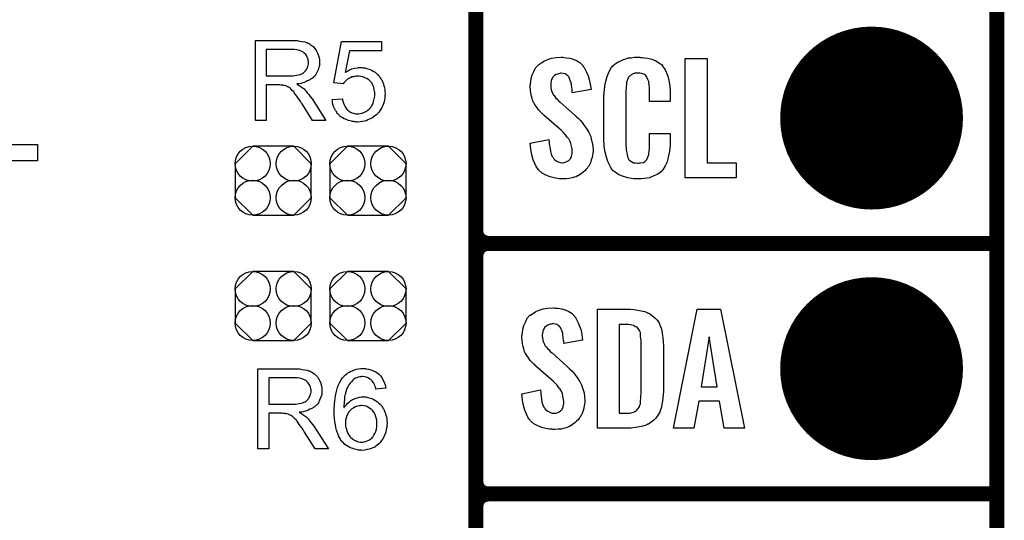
# Model space of a CAD drawing. Extents: x -1.9 to 24.2, y -3.9 to 53.4.
# Tile 5 of 21: x 14.2 to 24.2, y 3.5 to 8.6. Entities that reach past the tile are written whole.
import ezdxf

# ---------------------------------------------------------------- set-up
doc = ezdxf.new("R2010")
doc.units = 0
doc.layers.get('0').update_dxf_attribs({"linetype": 'CONTINUOUS'})
for name, color, linetype in [('gko', 6, 'CONTINUOUS'), ('gto', 2, 'CONTINUOUS'), ('gts', 1, 'CONTINUOUS')]:
    doc.layers.add(name, color=color, linetype=linetype)

# ---------------------------------------------------------------- blocks, each defined once
blk = doc.blocks.new('D29')
at = {"const_width": 0.0762}
blk.add_lwpolyline([(-0.0381, 0, 1), (0.0381, 0, 1)], format="xyb", close=True, dxfattribs=at)
blk = doc.blocks.new('D76')
blk.add_lwpolyline([(-0.38608, 0.17272), (-0.38608, -0.17272), (-0.20828, -0.35052), (0.20828, -0.35052), (0.38608, -0.17272), (0.38608, 0.17272), (0.20828, 0.35052), (-0.20828, 0.35052)], close=True)
for centre in [(-0.20828, 0.17272), (0.20828, 0.17272), (-0.20828, -0.17272), (0.20828, -0.17272)]:
    blk.add_circle(centre, 0.1778)
blk = doc.blocks.new('D54')
at = {"const_width": 0.9271}
blk.add_lwpolyline([(-0.46355, 0, 1), (0.46355, 0, 1)], format="xyb", close=True, dxfattribs=at)

msp = doc.modelspace()

# ---------------------------------------------------------------- linework, layer by layer
at = {"layer": 'gko', "color": 6, "const_width": 0.1524}
msp.add_lwpolyline([(24.130048, -1.270003), (24.130048, 51.054102)], dxfattribs=at)
at = {"layer": 'gto', "color": 2, "const_width": 0.1524}
for points in [[(18.846838, -0.558801), (18.846838, 18.338837)], [(18.846838, 6.477013), (18.846838, 8.763018)], [(18.846838, 6.477013), (18.846838, 6.477013)], [(18.846838, 6.477013), (18.846838, 6.477013)], [(18.973838, 6.350013), (18.973838, 6.350013)], [(18.973838, 6.350013), (18.973838, 6.350013)], [(18.973838, 6.350013), (18.973838, 6.350013)], [(18.973838, 6.350013), (18.973838, 6.350013)], [(18.973838, 6.350013), (24.130048, 6.350013)], [(18.973838, 6.350013), (24.130048, 6.350013)], [(18.846838, 3.937008), (18.846838, 6.223012)], [(18.846838, 3.937008), (18.846838, 3.937008)], [(18.846838, 3.937008), (18.846838, 3.937008)], [(18.973838, 3.810008), (18.973838, 3.810008)], [(18.973838, 3.810008), (18.973838, 3.810008)], [(18.973838, 3.810008), (18.973838, 3.810008)], [(18.973838, 3.810008), (18.973838, 3.810008)], [(18.973838, 3.810008), (24.130048, 3.810008)], [(18.973838, 3.810008), (24.130048, 3.810008)], [(18.846838, 1.397003), (18.846838, 3.683007)]]:
    msp.add_lwpolyline(points, dxfattribs=at)
at = {"layer": 'gto', "color": 2}
for points in [[(16.997714, 8.404877), (17.007874, 8.404877), (17.033274, 8.404877), (17.058674, 8.399797), (17.086614, 8.397257), (17.112014, 8.392177), (17.124714, 8.387097), (17.137414, 8.384557), (17.137414, 8.384557), (17.137414, 8.382017), (17.145034, 8.379477), (17.155194, 8.374397), (17.167894, 8.366777), (17.183134, 8.356617), (17.198374, 8.341377), (17.213614, 8.326137), (17.226314, 8.305817), (17.226314, 8.305817), (17.228854, 8.305817), (17.231394, 8.298197), (17.236474, 8.285497), (17.244094, 8.270257), (17.249174, 8.252477), (17.256795, 8.232156), (17.259335, 8.209296), (17.259335, 8.183896), (17.259335, 8.183896), (17.259335, 8.181356), (17.259335, 8.176276), (17.259335, 8.171196), (17.259335, 8.163576), (17.259335, 8.153416), (17.254255, 8.135636), (17.246634, 8.110236), (17.236474, 8.087376), (17.223774, 8.061976), (17.213614, 8.049276), (17.203454, 8.039116), (17.203454, 8.036576), (17.200914, 8.036576), (17.198374, 8.031496), (17.193294, 8.028956), (17.188214, 8.023876), (17.180594, 8.018796), (17.170434, 8.013716), (17.162814, 8.006096), (17.150114, 8.001016), (17.137414, 7.995936), (17.122174, 7.988316), (17.106934, 7.980696), (17.091694, 7.978156), (17.073914, 7.970536), (17.053594, 7.967996), (17.030734, 7.965456), (17.033274, 7.962916), (17.038354, 7.960376), (17.045974, 7.955296), (17.056134, 7.950216), (17.076454, 7.937516), (17.086614, 7.929896), (17.096774, 7.922276), (17.099314, 7.919736), (17.104394, 7.914656), (17.114554, 7.904496), (17.124714, 7.894336), (17.137414, 7.876556), (17.152654, 7.858776), (17.167894, 7.838456), (17.185674, 7.815596), (17.325375, 7.594615), (17.190754, 7.594615), (17.084074, 7.764796), (17.084074, 7.764796), (17.081534, 7.767336), (17.078994, 7.769876), (17.076454, 7.774956), (17.068834, 7.787656), (17.058674, 7.805436), (17.043434, 7.823216), (17.030734, 7.840996), (17.018034, 7.858776), (17.007874, 7.874016), (17.005334, 7.876556), (17.002794, 7.881636), (16.997714, 7.889256), (16.987554, 7.896876), (16.969774, 7.914656), (16.962154, 7.922276), (16.951994, 7.929896), (16.951994, 7.929896), (16.949454, 7.932436), (16.944374, 7.934976), (16.936754, 7.937516), (16.929134, 7.940056), (16.921514, 7.945136), (16.903734, 7.950216), (16.901194, 7.950216), (16.898654, 7.950216), (16.893574, 7.950216), (16.888494, 7.952756), (16.880874, 7.952756), (16.870714, 7.952756), (16.858014, 7.955296), (16.718313, 7.955296), (16.718313, 7.594615), (16.611633, 7.594615), (16.611633, 8.407417), (16.987554, 8.407417), (16.997714, 8.404877)], [(17.889256, 8.300737), (17.564135, 8.300737), (17.520955, 8.082296), (17.520955, 8.082296), (17.523495, 8.084836), (17.526035, 8.087376), (17.533655, 8.089916), (17.538735, 8.092456), (17.548895, 8.097536), (17.566675, 8.107696), (17.589535, 8.117856), (17.614935, 8.125476), (17.645415, 8.130556), (17.658115, 8.133096), (17.683515, 8.133096), (17.691135, 8.133096), (17.701295, 8.130556), (17.711455, 8.130556), (17.724155, 8.128016), (17.736855, 8.122936), (17.764796, 8.115316), (17.780036, 8.110236), (17.795276, 8.102616), (17.810516, 8.092456), (17.825756, 8.084836), (17.838456, 8.072136), (17.853696, 8.059436), (17.853696, 8.056896), (17.856236, 8.056896), (17.861316, 8.051816), (17.863856, 8.046736), (17.871476, 8.039116), (17.876556, 8.028956), (17.884176, 8.018796), (17.891796, 8.008636), (17.896876, 7.995936), (17.904496, 7.980696), (17.909576, 7.965456), (17.914656, 7.947676), (17.919736, 7.929896), (17.924816, 7.909576), (17.924816, 7.889256), (17.927356, 7.868936), (17.927356, 7.868936), (17.927356, 7.863856), (17.927356, 7.858776), (17.924816, 7.851156), (17.924816, 7.840996), (17.924816, 7.830836), (17.922276, 7.818136), (17.919736, 7.805436), (17.912116, 7.774956), (17.899416, 7.741935), (17.894336, 7.726695), (17.884176, 7.711455), (17.874016, 7.693675), (17.861316, 7.678435), (17.861316, 7.678435), (17.858776, 7.673355), (17.853696, 7.670815), (17.848616, 7.663195), (17.840996, 7.655575), (17.830836, 7.647955), (17.818136, 7.640335), (17.805436, 7.630175), (17.792736, 7.620015), (17.774956, 7.612395), (17.757176, 7.604775), (17.739395, 7.594615), (17.719075, 7.589535), (17.696215, 7.584455), (17.673355, 7.581915), (17.647955, 7.579375), (17.637795, 7.579375), (17.630175, 7.581915), (17.620015, 7.581915), (17.609855, 7.584455), (17.597155, 7.584455), (17.584455, 7.589535), (17.553975, 7.594615), (17.526035, 7.607315), (17.510795, 7.612395), (17.495555, 7.622555), (17.480315, 7.630175), (17.467615, 7.640335), (17.465075, 7.642875), (17.462535, 7.642875), (17.459995, 7.647955), (17.457455, 7.653035), (17.449835, 7.658115), (17.444755, 7.665735), (17.437135, 7.675895), (17.432055, 7.686055), (17.424435, 7.696215), (17.416815, 7.708915), (17.404115, 7.736855), (17.393955, 7.769876), (17.391415, 7.787656), (17.388875, 7.807976), (17.493015, 7.815596), (17.493015, 7.813056), (17.493015, 7.810516), (17.493015, 7.807976), (17.495555, 7.802896), (17.498095, 7.790196), (17.503175, 7.772416), (17.510795, 7.754636), (17.520955, 7.734315), (17.531115, 7.716535), (17.546355, 7.701295), (17.548895, 7.698755), (17.553975, 7.693675), (17.561595, 7.688595), (17.574295, 7.680975), (17.589535, 7.673355), (17.607315, 7.668275), (17.627635, 7.663195), (17.647955, 7.663195), (17.655575, 7.663195), (17.660655, 7.663195), (17.675895, 7.665735), (17.691135, 7.670815), (17.711455, 7.675895), (17.731775, 7.686055), (17.752096, 7.698755), (17.762256, 7.706375), (17.769876, 7.716535), (17.772416, 7.719075), (17.772416, 7.719075), (17.774956, 7.721615), (17.780036, 7.726695), (17.787656, 7.739395), (17.797816, 7.754636), (17.805436, 7.774956), (17.813056, 7.800356), (17.818136, 7.828296), (17.820676, 7.843536), (17.820676, 7.861316), (17.820676, 7.861316), (17.820676, 7.863856), (17.820676, 7.868936), (17.820676, 7.874016), (17.820676, 7.881636), (17.818136, 7.889256), (17.815596, 7.909576), (17.810516, 7.932436), (17.800356, 7.952756), (17.790196, 7.975616), (17.772416, 7.995936), (17.772416, 7.995936), (17.769876, 7.995936), (17.764796, 8.003556), (17.754636, 8.011176), (17.739395, 8.021336), (17.721615, 8.028956), (17.701295, 8.036576), (17.675895, 8.041656), (17.660655, 8.044196), (17.640335, 8.044196), (17.630175, 8.044196), (17.617475, 8.041656), (17.604775, 8.039116), (17.589535, 8.036576), (17.574295, 8.028956), (17.559055, 8.023876), (17.559055, 8.021336), (17.553975, 8.018796), (17.546355, 8.013716), (17.538735, 8.008636), (17.528575, 7.998476), (17.518415, 7.988316), (17.508255, 7.978156), (17.500635, 7.965456), (17.406655, 7.978156), (17.485395, 8.397257), (17.889256, 8.397257), (17.889256, 8.300737)], [(16.974854, 8.315977), (16.718313, 8.315977), (16.718313, 8.046736), (16.962154, 8.046736), (16.974854, 8.049276), (16.992634, 8.049276), (17.010414, 8.051816), (17.028194, 8.054356), (17.048514, 8.056896), (17.063754, 8.061976), (17.066294, 8.061976), (17.071374, 8.064516), (17.078994, 8.069596), (17.089154, 8.072136), (17.099314, 8.079756), (17.109474, 8.089916), (17.119634, 8.100076), (17.127254, 8.110236), (17.129794, 8.112776), (17.132334, 8.117856), (17.134874, 8.122936), (17.139954, 8.133096), (17.142494, 8.143256), (17.147574, 8.155956), (17.150114, 8.168656), (17.150114, 8.183896), (17.150114, 8.183896), (17.150114, 8.186436), (17.150114, 8.194056), (17.147574, 8.204216), (17.145034, 8.216916), (17.139954, 8.232156), (17.132334, 8.247396), (17.122174, 8.262637), (17.106934, 8.277877), (17.104394, 8.280417), (17.099314, 8.285497), (17.091694, 8.290577), (17.073914, 8.298197), (17.058674, 8.305817), (17.033274, 8.310897), (17.007874, 8.315977), (16.974854, 8.315977)], [(19.738379, 8.234696), (19.76378, 8.232156), (19.79934, 8.227076), (19.8349, 8.216916), (19.873, 8.199136), (19.90602, 8.178816), (19.93396, 8.148336), (19.9365, 8.143256), (19.94666, 8.133096), (19.95428, 8.112776), (19.96952, 8.084836), (19.98476, 8.049276), (19.99746, 8.011176), (20.00762, 7.962916), (20.01524, 7.909576), (19.82474, 7.876556), (19.82474, 7.881636), (19.82474, 7.891796), (19.8222, 7.909576), (19.81966, 7.929896), (19.81204, 7.978156), (19.80442, 8.001016), (19.7968, 8.021336), (19.7968, 8.023876), (19.79426, 8.028956), (19.78918, 8.039116), (19.77902, 8.046736), (19.76632, 8.056896), (19.75362, 8.067056), (19.733299, 8.072136), (19.712979, 8.074676), (19.705359, 8.074676), (19.697739, 8.072136), (19.685039, 8.069596), (19.659639, 8.061976), (19.644399, 8.051816), (19.634239, 8.041656), (19.634239, 8.041656), (19.629159, 8.039116), (19.624079, 8.031496), (19.618999, 8.021336), (19.613919, 8.011176), (19.608839, 7.995936), (19.606299, 7.980696), (19.606299, 7.960376), (19.606299, 7.957836), (19.606299, 7.950216), (19.606299, 7.940056), (19.606299, 7.924816), (19.613919, 7.894336), (19.629159, 7.861316), (19.631699, 7.858776), (19.634239, 7.853696), (19.639319, 7.848616), (19.646939, 7.838456), (19.657099, 7.823216), (19.669799, 7.813056), (19.685039, 7.795276), (19.702819, 7.780036), (19.85522, 7.645415), (19.85776, 7.642875), (19.86792, 7.632715), (19.88316, 7.617475), (19.90348, 7.599695), (19.9238, 7.574295), (19.94666, 7.546355), (19.96698, 7.518415), (19.98476, 7.487935), (19.9873, 7.482855), (19.99238, 7.475235), (20.00254, 7.454915), (20.0127, 7.434595), (20.01778, 7.406655), (20.02794, 7.373635), (20.03302, 7.335535), (20.03556, 7.294895), (20.03556, 7.289815), (20.03556, 7.282195), (20.03302, 7.264415), (20.03048, 7.244094), (20.0254, 7.221234), (20.01778, 7.195834), (20.01016, 7.165354), (19.99492, 7.139954), (19.99238, 7.137414), (19.9873, 7.129794), (19.97968, 7.117094), (19.96698, 7.101854), (19.95174, 7.086614), (19.93396, 7.071374), (19.91364, 7.053594), (19.88824, 7.038354), (19.88824, 7.035814), (19.87808, 7.033274), (19.86284, 7.025654), (19.84506, 7.020574), (19.8222, 7.012954), (19.79426, 7.007874), (19.76378, 7.005334), (19.733299, 7.002794), (19.715519, 7.002794), (19.705359, 7.005334), (19.692659, 7.005334), (19.674879, 7.007874), (19.639319, 7.012954), (19.601219, 7.023114), (19.558039, 7.040894), (19.519939, 7.061214), (19.484379, 7.091694), (19.481839, 7.096774), (19.474219, 7.106934), (19.458979, 7.129794), (19.446279, 7.160274), (19.428499, 7.198374), (19.415799, 7.246634), (19.403099, 7.302515), (19.398019, 7.366015), (19.585979, 7.404115), (19.585979, 7.401575), (19.585979, 7.399035), (19.588519, 7.383795), (19.588519, 7.363475), (19.593599, 7.338075), (19.598679, 7.310135), (19.603759, 7.282195), (19.611379, 7.254255), (19.621539, 7.228854), (19.624079, 7.226314), (19.629159, 7.218694), (19.636779, 7.208534), (19.646939, 7.198374), (19.662179, 7.188214), (19.679959, 7.178054), (19.700279, 7.170434), (19.725679, 7.167894), (19.733299, 7.167894), (19.740919, 7.170434), (19.75362, 7.172974), (19.77648, 7.183134), (19.78918, 7.190754), (19.7968, 7.198374), (19.79934, 7.200914), (19.80188, 7.203454), (19.80696, 7.211074), (19.81204, 7.221234), (19.81712, 7.231394), (19.81966, 7.246634), (19.82474, 7.261875), (19.82474, 7.282195), (19.82474, 7.284735), (19.82474, 7.292355), (19.8222, 7.307595), (19.81966, 7.322835), (19.8095, 7.363475), (19.80188, 7.383795), (19.79172, 7.404115), (19.78918, 7.406655), (19.78664, 7.414275), (19.77648, 7.421895), (19.76632, 7.437135), (19.75362, 7.452375), (19.735839, 7.472695), (19.715519, 7.493015), (19.692659, 7.513335), (19.540259, 7.645415), (19.537719, 7.647955), (19.527559, 7.658115), (19.514859, 7.668275), (19.499619, 7.686055), (19.481839, 7.703835), (19.464059, 7.729235), (19.448819, 7.752096), (19.433579, 7.774956), (19.431039, 7.777496), (19.428499, 7.787656), (19.420879, 7.800356), (19.418339, 7.820676), (19.410719, 7.843536), (19.403099, 7.871476), (19.400559, 7.904496), (19.398019, 7.940056), (19.398019, 7.942596), (19.398019, 7.947676), (19.398019, 7.952756), (19.400559, 7.962916), (19.403099, 7.988316), (19.408179, 8.021336), (19.418339, 8.056896), (19.433579, 8.092456), (19.451359, 8.130556), (19.481839, 8.161036), (19.484379, 8.163576), (19.497079, 8.171196), (19.514859, 8.183896), (19.542799, 8.199136), (19.575819, 8.214376), (19.613919, 8.227076), (19.662179, 8.234696), (19.712979, 8.237236), (19.728219, 8.237236), (19.738379, 8.234696)], [(20.518161, 8.234696), (20.533401, 8.234696), (20.548641, 8.232156), (20.589281, 8.227076), (20.629921, 8.216916), (20.673101, 8.199136), (20.708661, 8.176276), (20.728981, 8.163576), (20.741681, 8.145796), (20.744221, 8.140716), (20.754382, 8.130556), (20.767082, 8.107696), (20.779782, 8.079756), (20.795022, 8.044196), (20.805182, 8.001016), (20.815342, 7.947676), (20.817882, 7.889256), (20.817882, 7.787656), (20.607061, 7.787656), (20.607061, 7.891796), (20.607061, 7.894336), (20.607061, 7.901956), (20.607061, 7.914656), (20.607061, 7.927356), (20.604521, 7.960376), (20.601981, 7.978156), (20.599441, 7.990856), (20.599441, 7.993396), (20.596901, 7.998476), (20.591821, 8.011176), (20.581661, 8.034036), (20.568961, 8.051816), (20.563881, 8.056896), (20.558801, 8.059436), (20.548641, 8.064516), (20.541021, 8.069596), (20.525781, 8.072136), (20.510541, 8.074676), (20.482601, 8.074676), (20.472441, 8.074676), (20.459741, 8.074676), (20.434341, 8.064516), (20.421641, 8.059436), (20.411481, 8.049276), (20.406401, 8.044196), (20.396241, 8.034036), (20.386081, 8.011176), (20.375921, 7.983236), (20.375921, 7.980696), (20.375921, 7.978156), (20.373381, 7.967996), (20.373381, 7.955296), (20.370841, 7.942596), (20.370841, 7.922276), (20.368301, 7.901956), (20.368301, 7.879096), (20.368301, 7.353315), (20.368301, 7.350775), (20.368301, 7.338075), (20.370841, 7.320295), (20.370841, 7.297435), (20.381001, 7.249174), (20.386081, 7.226314), (20.393701, 7.205994), (20.396241, 7.203454), (20.398781, 7.198374), (20.406401, 7.193294), (20.416561, 7.185674), (20.429261, 7.175514), (20.447041, 7.167894), (20.467361, 7.165354), (20.490221, 7.162814), (20.500381, 7.162814), (20.510541, 7.165354), (20.518161, 7.165354), (20.546101, 7.170434), (20.556261, 7.178054), (20.566421, 7.185674), (20.568961, 7.185674), (20.571501, 7.190754), (20.579121, 7.200914), (20.591821, 7.223774), (20.599441, 7.249174), (20.599441, 7.251715), (20.601981, 7.256795), (20.601981, 7.264415), (20.604521, 7.277115), (20.604521, 7.289815), (20.607061, 7.310135), (20.607061, 7.330455), (20.607061, 7.353315), (20.607061, 7.462535), (20.817882, 7.462535), (20.817882, 7.366015), (20.817882, 7.363475), (20.817882, 7.358395), (20.817882, 7.350775), (20.817882, 7.338075), (20.815342, 7.322835), (20.812802, 7.305055), (20.807722, 7.266955), (20.797562, 7.223774), (20.787402, 7.178054), (20.767082, 7.134874), (20.744221, 7.096774), (20.741681, 7.091694), (20.731521, 7.081534), (20.711201, 7.066294), (20.685801, 7.048514), (20.650241, 7.033274), (20.607061, 7.015494), (20.581661, 7.010414), (20.553721, 7.007874), (20.523241, 7.002794), (20.472441, 7.002794), (20.459741, 7.005334), (20.444501, 7.005334), (20.426721, 7.007874), (20.388621, 7.015494), (20.342901, 7.028194), (20.297181, 7.045974), (20.259081, 7.071374), (20.23876, 7.086614), (20.22352, 7.104394), (20.22352, 7.106934), (20.22098, 7.109474), (20.2159, 7.117094), (20.21082, 7.124714), (20.20066, 7.147574), (20.18542, 7.180594), (20.17018, 7.223774), (20.15748, 7.274575), (20.14732, 7.332995), (20.14478, 7.401575), (20.14478, 7.830836), (20.14478, 7.833376), (20.14478, 7.840996), (20.14478, 7.851156), (20.14732, 7.863856), (20.14732, 7.881636), (20.14986, 7.899416), (20.15494, 7.945136), (20.1651, 7.993396), (20.1778, 8.041656), (20.19812, 8.092456), (20.22352, 8.135636), (20.22352, 8.135636), (20.2286, 8.138176), (20.23622, 8.150876), (20.259081, 8.168656), (20.287021, 8.186436), (20.322581, 8.204216), (20.345441, 8.214376), (20.368301, 8.221996), (20.393701, 8.229616), (20.424181, 8.232156), (20.454661, 8.237236), (20.508001, 8.237236), (20.518161, 8.234696)], [(21.191262, 7.165354), (21.485903, 7.165354), (21.485903, 7.015494), (20.970282, 7.015494), (20.970282, 8.224536), (21.191262, 8.224536), (21.191262, 7.165354)], [(13.911608, 7.353315), (14.401829, 7.353315), (14.401829, 7.188214), (13.713487, 7.188214), (13.713487, 8.155956), (13.911608, 8.155956), (13.911608, 7.353315)], [(19.654559, 5.694691), (19.679959, 5.692151), (19.715519, 5.687071), (19.75108, 5.676911), (19.78918, 5.659131), (19.8222, 5.638811), (19.85014, 5.608331), (19.85268, 5.603251), (19.8603, 5.593091), (19.87046, 5.572771), (19.8857, 5.544831), (19.8984, 5.509271), (19.91364, 5.471171), (19.92126, 5.422911), (19.92888, 5.369571), (19.738379, 5.336551), (19.738379, 5.341631), (19.738379, 5.351791), (19.735839, 5.369571), (19.733299, 5.389891), (19.728219, 5.438151), (19.720599, 5.461011), (19.712979, 5.481331), (19.712979, 5.483871), (19.707899, 5.488951), (19.702819, 5.499111), (19.695199, 5.506731), (19.682499, 5.516891), (19.669799, 5.527051), (19.649479, 5.532131), (19.629159, 5.534671), (19.621539, 5.534671), (19.611379, 5.532131), (19.601219, 5.529591), (19.575819, 5.521971), (19.560579, 5.511811), (19.547879, 5.501651), (19.547879, 5.501651), (19.545339, 5.499111), (19.540259, 5.491491), (19.535179, 5.481331), (19.530099, 5.471171), (19.525019, 5.455931), (19.522479, 5.440691), (19.519939, 5.420371), (19.519939, 5.417831), (19.519939, 5.410211), (19.522479, 5.400051), (19.522479, 5.384811), (19.530099, 5.354331), (19.545339, 5.321311), (19.545339, 5.318771), (19.547879, 5.313691), (19.552959, 5.308611), (19.563119, 5.298451), (19.573279, 5.283211), (19.585979, 5.273051), (19.601219, 5.255271), (19.618999, 5.24003), (19.76886, 5.10541), (19.77394, 5.10287), (19.7841, 5.09271), (19.7968, 5.07747), (19.81966, 5.05969), (19.83998, 5.03429), (19.8603, 5.00635), (19.88316, 4.97841), (19.90094, 4.94793), (19.90348, 4.94285), (19.90856, 4.93523), (19.91872, 4.91491), (19.92634, 4.89459), (19.93396, 4.86665), (19.94412, 4.83363), (19.9492, 4.79553), (19.95174, 4.75489), (19.95174, 4.749809), (19.95174, 4.742189), (19.9492, 4.724409), (19.94666, 4.704089), (19.94158, 4.681229), (19.93396, 4.655829), (19.9238, 4.625349), (19.9111, 4.599949), (19.90856, 4.597409), (19.90348, 4.589789), (19.89332, 4.577089), (19.88316, 4.561849), (19.86792, 4.546609), (19.85014, 4.531369), (19.82728, 4.513589), (19.80442, 4.498349), (19.80188, 4.495809), (19.79426, 4.493269), (19.77902, 4.485649), (19.76124, 4.480569), (19.735839, 4.472949), (19.710439, 4.467869), (19.679959, 4.465329), (19.646939, 4.462789), (19.631699, 4.462789), (19.621539, 4.465329), (19.606299, 4.465329), (19.591059, 4.467869), (19.555499, 4.472949), (19.514859, 4.483109), (19.474219, 4.500889), (19.436119, 4.521209), (19.400559, 4.551689), (19.398019, 4.556769), (19.387859, 4.566929), (19.375159, 4.589789), (19.359919, 4.620269), (19.344679, 4.658369), (19.329439, 4.706629), (19.319279, 4.76251), (19.314199, 4.82601), (19.502159, 4.86411), (19.502159, 4.86157), (19.502159, 4.85903), (19.504699, 4.84379), (19.504699, 4.82347), (19.509779, 4.79807), (19.512319, 4.77013), (19.517399, 4.742189), (19.527559, 4.714249), (19.537719, 4.688849), (19.540259, 4.686309), (19.545339, 4.678689), (19.550419, 4.668529), (19.563119, 4.658369), (19.575819, 4.648209), (19.596139, 4.638049), (19.616459, 4.630429), (19.639319, 4.627889), (19.646939, 4.627889), (19.657099, 4.630429), (19.669799, 4.632969), (19.692659, 4.643129), (19.702819, 4.650749), (19.712979, 4.658369), (19.715519, 4.660909), (19.718059, 4.663449), (19.723139, 4.671069), (19.728219, 4.681229), (19.733299, 4.691389), (19.733299, 4.706629), (19.738379, 4.721869), (19.738379, 4.742189), (19.738379, 4.744729), (19.738379, 4.75235), (19.735839, 4.76759), (19.733299, 4.78283), (19.725679, 4.82347), (19.718059, 4.84379), (19.705359, 4.86411), (19.702819, 4.86665), (19.700279, 4.87427), (19.692659, 4.88189), (19.682499, 4.89713), (19.669799, 4.91237), (19.652019, 4.93269), (19.631699, 4.95301), (19.606299, 4.97333), (19.453899, 5.10541), (19.451359, 5.10795), (19.443739, 5.11811), (19.431039, 5.12827), (19.415799, 5.14605), (19.398019, 5.16383), (19.380239, 5.18923), (19.362459, 5.21209), (19.349759, 5.23495), (19.347219, 5.23749), (19.344679, 5.24765), (19.337059, 5.260351), (19.331979, 5.280671), (19.326899, 5.303531), (19.319279, 5.331471), (19.316739, 5.364491), (19.314199, 5.400051), (19.314199, 5.402591), (19.314199, 5.407671), (19.314199, 5.412751), (19.316739, 5.422911), (19.319279, 5.448311), (19.324359, 5.481331), (19.334519, 5.516891), (19.349759, 5.552451), (19.367539, 5.590551), (19.395479, 5.621031), (19.400559, 5.623571), (19.413259, 5.631191), (19.431039, 5.643891), (19.456439, 5.659131), (19.489459, 5.674371), (19.530099, 5.687071), (19.575819, 5.694691), (19.629159, 5.697231), (19.641859, 5.697231), (19.654559, 5.694691)], [(20.416561, 5.681991), (20.449581, 5.679451), (20.485141, 5.674371), (20.523241, 5.666751), (20.561341, 5.659131), (20.594361, 5.643891), (20.599441, 5.641351), (20.609601, 5.636271), (20.622301, 5.628651), (20.640081, 5.613411), (20.660401, 5.595631), (20.680721, 5.575311), (20.701041, 5.549911), (20.713741, 5.521971), (20.716281, 5.516891), (20.718821, 5.506731), (20.726441, 5.488951), (20.734061, 5.466091), (20.736601, 5.435611), (20.744221, 5.397511), (20.746761, 5.354331), (20.749301, 5.308611), (20.749301, 4.86919), (20.749301, 4.86665), (20.749301, 4.86157), (20.749301, 4.85395), (20.749301, 4.84379), (20.746761, 4.81839), (20.744221, 4.78791), (20.739141, 4.75235), (20.734061, 4.716789), (20.726441, 4.678689), (20.713741, 4.645669), (20.711201, 4.640589), (20.706121, 4.630429), (20.698501, 4.617729), (20.685801, 4.597409), (20.670561, 4.577089), (20.650241, 4.556769), (20.624841, 4.536449), (20.596901, 4.518669), (20.591821, 4.516129), (20.581661, 4.511049), (20.563881, 4.503429), (20.538481, 4.498349), (20.505461, 4.490729), (20.467361, 4.483109), (20.421641, 4.478029), (20.373381, 4.475489), (20.07874, 4.475489), (20.07874, 5.684531), (20.391161, 5.684531), (20.416561, 5.681991)], [(21.569723, 4.475489), (21.363983, 4.475489), (21.318263, 4.75235), (21.107442, 4.75235), (21.056642, 4.475489), (20.850902, 4.475489), (21.092202, 5.684531), (21.328423, 5.684531), (21.569723, 4.475489)], [(20.391161, 5.527051), (20.299721, 5.527051), (20.299721, 4.627889), (20.381001, 4.627889), (20.393701, 4.630429), (20.408941, 4.630429), (20.444501, 4.640589), (20.459741, 4.645669), (20.474981, 4.655829), (20.477521, 4.655829), (20.480061, 4.658369), (20.490221, 4.673609), (20.505461, 4.693929), (20.510541, 4.709169), (20.515621, 4.724409), (20.515621, 4.726949), (20.515621, 4.734569), (20.515621, 4.744729), (20.518161, 4.75743), (20.520701, 4.77775), (20.520701, 4.80061), (20.523241, 4.82855), (20.523241, 4.85903), (20.523241, 5.321311), (20.523241, 5.326391), (20.523241, 5.336551), (20.523241, 5.349251), (20.523241, 5.367031), (20.518161, 5.407671), (20.515621, 5.427991), (20.515621, 5.443231), (20.515621, 5.445771), (20.513081, 5.450851), (20.510541, 5.458471), (20.505461, 5.468631), (20.490221, 5.488951), (20.482601, 5.499111), (20.469901, 5.504191), (20.467361, 5.504191), (20.462281, 5.506731), (20.454661, 5.511811), (20.444501, 5.516891), (20.429261, 5.519431), (20.414021, 5.524511), (20.391161, 5.527051)], [(21.211582, 5.402591), (21.130302, 4.89459), (21.295403, 4.89459), (21.211582, 5.402591)], [(17.023114, 5.07747), (17.033274, 5.07747), (17.058674, 5.07747), (17.084074, 5.07239), (17.112014, 5.06985), (17.137414, 5.06477), (17.150114, 5.05969), (17.162814, 5.05715), (17.162814, 5.05715), (17.162814, 5.05461), (17.170434, 5.05207), (17.180594, 5.04699), (17.193294, 5.03937), (17.208534, 5.02921), (17.223774, 5.01397), (17.239014, 4.99873), (17.251715, 4.97841), (17.251715, 4.97841), (17.254255, 4.97841), (17.256795, 4.97079), (17.261875, 4.95809), (17.269495, 4.94285), (17.274575, 4.92507), (17.282195, 4.90475), (17.284735, 4.88189), (17.284735, 4.85649), (17.284735, 4.85649), (17.284735, 4.85395), (17.284735, 4.84887), (17.284735, 4.84379), (17.284735, 4.83617), (17.284735, 4.82601), (17.279655, 4.80823), (17.272035, 4.78283), (17.261875, 4.75997), (17.249174, 4.734569), (17.239014, 4.721869), (17.228854, 4.711709), (17.228854, 4.709169), (17.226314, 4.709169), (17.223774, 4.704089), (17.218694, 4.701549), (17.213614, 4.696469), (17.205994, 4.691389), (17.195834, 4.686309), (17.188214, 4.678689), (17.175514, 4.673609), (17.162814, 4.668529), (17.147574, 4.660909), (17.132334, 4.653289), (17.114554, 4.650749), (17.099314, 4.643129), (17.078994, 4.640589), (17.056134, 4.638049), (17.058674, 4.635509), (17.063754, 4.632969), (17.071374, 4.627889), (17.081534, 4.622809), (17.101854, 4.610109), (17.112014, 4.602489), (17.122174, 4.594869), (17.124714, 4.592329), (17.129794, 4.587249), (17.139954, 4.577089), (17.150114, 4.566929), (17.162814, 4.549149), (17.178054, 4.531369), (17.193294, 4.511049), (17.211074, 4.488189), (17.350775, 4.267209), (17.216154, 4.267209), (17.109474, 4.437389), (17.109474, 4.437389), (17.106934, 4.439929), (17.104394, 4.442469), (17.101854, 4.447549), (17.094234, 4.460249), (17.084074, 4.478029), (17.068834, 4.495809), (17.056134, 4.513589), (17.043434, 4.531369), (17.033274, 4.546609), (17.030734, 4.549149), (17.028194, 4.554229), (17.023114, 4.561849), (17.012954, 4.569469), (16.995174, 4.587249), (16.987554, 4.594869), (16.977394, 4.602489), (16.977394, 4.602489), (16.974854, 4.605029), (16.969774, 4.607569), (16.962154, 4.610109), (16.954534, 4.612649), (16.946914, 4.617729), (16.929134, 4.622809), (16.926594, 4.622809), (16.924054, 4.622809), (16.918974, 4.622809), (16.913894, 4.625349), (16.906274, 4.625349), (16.896114, 4.625349), (16.883414, 4.627889), (16.746253, 4.627889), (16.746253, 4.267209), (16.637033, 4.267209), (16.637033, 5.08001), (17.012954, 5.08001), (17.023114, 5.07747)], [(17.716535, 5.08255), (17.726695, 5.08255), (17.734315, 5.08001), (17.757176, 5.07493), (17.782576, 5.06985), (17.807976, 5.05969), (17.833376, 5.04699), (17.846076, 5.03937), (17.858776, 5.02921), (17.858776, 5.02667), (17.861316, 5.02667), (17.863856, 5.02413), (17.868936, 5.01905), (17.874016, 5.01397), (17.879096, 5.00635), (17.891796, 4.99111), (17.904496, 4.96825), (17.917196, 4.94285), (17.927356, 4.91491), (17.934976, 4.88189), (17.833376, 4.87173), (17.833376, 4.87427), (17.833376, 4.87427), (17.830836, 4.88189), (17.828296, 4.89205), (17.823216, 4.90475), (17.818136, 4.91999), (17.810516, 4.93269), (17.802896, 4.94539), (17.795276, 4.95809), (17.792736, 4.96063), (17.787656, 4.96317), (17.780036, 4.97079), (17.767336, 4.97841), (17.752096, 4.98603), (17.736855, 4.99365), (17.716535, 4.99873), (17.696215, 5.00127), (17.686055, 5.00127), (17.678435, 4.99873), (17.668275, 4.99619), (17.653035, 4.99365), (17.640335, 4.98857), (17.625095, 4.98349), (17.609855, 4.97333), (17.609855, 4.97333), (17.602235, 4.96825), (17.594615, 4.96063), (17.584455, 4.94793), (17.571755, 4.93269), (17.559055, 4.91745), (17.548895, 4.89713), (17.536195, 4.87173), (17.536195, 4.87173), (17.533655, 4.86919), (17.533655, 4.86665), (17.531115, 4.86157), (17.531115, 4.85395), (17.528575, 4.84633), (17.526035, 4.83617), (17.523495, 4.82347), (17.518415, 4.81077), (17.515875, 4.79807), (17.515875, 4.78283), (17.513335, 4.76505), (17.510795, 4.747269), (17.510795, 4.729489), (17.508255, 4.706629), (17.508255, 4.686309), (17.510795, 4.686309), (17.515875, 4.693929), (17.523495, 4.704089), (17.533655, 4.714249), (17.546355, 4.729489), (17.561595, 4.742189), (17.576835, 4.75489), (17.594615, 4.76759), (17.597155, 4.76759), (17.597155, 4.76759), (17.604775, 4.77267), (17.614935, 4.77521), (17.630175, 4.78029), (17.645415, 4.78537), (17.665735, 4.79045), (17.686055, 4.79299), (17.706375, 4.79299), (17.716535, 4.79299), (17.721615, 4.79299), (17.731775, 4.79299), (17.741935, 4.79045), (17.752096, 4.78791), (17.764796, 4.78537), (17.792736, 4.77775), (17.805436, 4.77013), (17.820676, 4.76251), (17.833376, 4.75489), (17.848616, 4.744729), (17.863856, 4.732029), (17.876556, 4.719329), (17.876556, 4.719329), (17.879096, 4.716789), (17.884176, 4.714249), (17.886716, 4.706629), (17.891796, 4.699009), (17.899416, 4.691389), (17.904496, 4.681229), (17.912116, 4.668529), (17.917196, 4.655829), (17.924816, 4.640589), (17.929896, 4.625349), (17.934976, 4.607569), (17.940056, 4.592329), (17.942596, 4.572009), (17.945136, 4.551689), (17.947676, 4.528829), (17.947676, 4.528829), (17.947676, 4.526289), (17.947676, 4.523749), (17.947676, 4.516129), (17.945136, 4.511049), (17.945136, 4.503429), (17.942596, 4.483109), (17.937516, 4.462789), (17.932436, 4.437389), (17.924816, 4.411989), (17.912116, 4.389129), (17.912116, 4.386589), (17.912116, 4.386589), (17.909576, 4.381509), (17.907036, 4.376429), (17.899416, 4.366269), (17.889256, 4.351029), (17.876556, 4.333249), (17.861316, 4.318009), (17.840996, 4.300229), (17.823216, 4.287529), (17.820676, 4.287529), (17.820676, 4.284989), (17.815596, 4.282449), (17.810516, 4.282449), (17.800356, 4.277369), (17.785116, 4.269749), (17.764796, 4.264669), (17.741935, 4.259589), (17.716535, 4.254509), (17.691135, 4.251969), (17.686055, 4.251969), (17.678435, 4.254509), (17.670815, 4.254509), (17.658115, 4.254509), (17.647955, 4.257049), (17.632715, 4.262129), (17.620015, 4.264669), (17.602235, 4.269749), (17.586995, 4.274829), (17.569215, 4.282449), (17.551435, 4.292609), (17.536195, 4.302769), (17.518415, 4.312929), (17.503175, 4.328169), (17.487935, 4.343409), (17.485395, 4.345949), (17.485395, 4.348489), (17.480315, 4.353569), (17.475235, 4.361189), (17.470155, 4.373889), (17.462535, 4.384049), (17.454915, 4.399289), (17.449835, 4.417069), (17.439675, 4.437389), (17.434595, 4.457709), (17.426975, 4.483109), (17.421895, 4.511049), (17.416815, 4.541529), (17.411735, 4.574549), (17.409195, 4.607569), (17.409195, 4.645669), (17.409195, 4.648209), (17.409195, 4.648209), (17.409195, 4.653289), (17.409195, 4.655829), (17.409195, 4.668529), (17.409195, 4.683769), (17.411735, 4.704089), (17.414275, 4.726949), (17.416815, 4.749809), (17.419355, 4.77775), (17.424435, 4.80569), (17.429515, 4.83363), (17.437135, 4.86157), (17.444755, 4.88951), (17.454915, 4.91745), (17.467615, 4.94285), (17.480315, 4.96825), (17.495555, 4.98857), (17.498095, 4.99111), (17.500635, 4.99365), (17.503175, 4.99619), (17.510795, 5.00381), (17.515875, 5.01143), (17.526035, 5.01905), (17.538735, 5.02667), (17.548895, 5.03683), (17.564135, 5.04445), (17.579375, 5.05461), (17.597155, 5.05969), (17.614935, 5.06985), (17.635255, 5.07493), (17.655575, 5.08001), (17.678435, 5.08255), (17.701295, 5.08255), (17.711455, 5.08255), (17.716535, 5.08255)], [(17.000254, 4.98857), (16.746253, 4.98857), (16.746253, 4.719329), (16.987554, 4.719329), (17.000254, 4.721869), (17.018034, 4.721869), (17.035814, 4.724409), (17.053594, 4.726949), (17.073914, 4.729489), (17.089154, 4.734569), (17.091694, 4.734569), (17.096774, 4.737109), (17.104394, 4.742189), (17.114554, 4.744729), (17.124714, 4.75235), (17.134874, 4.76251), (17.145034, 4.77267), (17.152654, 4.78283), (17.155194, 4.78537), (17.157734, 4.79045), (17.160274, 4.79553), (17.165354, 4.80569), (17.167894, 4.81585), (17.172974, 4.82855), (17.175514, 4.84125), (17.175514, 4.85649), (17.175514, 4.85649), (17.175514, 4.85903), (17.175514, 4.86665), (17.172974, 4.87681), (17.170434, 4.88951), (17.165354, 4.90475), (17.157734, 4.91999), (17.147574, 4.93523), (17.132334, 4.95047), (17.129794, 4.95301), (17.124714, 4.95809), (17.114554, 4.96317), (17.099314, 4.97079), (17.084074, 4.97841), (17.058674, 4.98349), (17.033274, 4.98857), (17.000254, 4.98857)], [(17.686055, 4.706629), (17.678435, 4.706629), (17.673355, 4.704089), (17.663195, 4.704089), (17.645415, 4.699009), (17.627635, 4.693929), (17.609855, 4.683769), (17.589535, 4.673609), (17.571755, 4.655829), (17.569215, 4.653289), (17.564135, 4.648209), (17.556515, 4.638049), (17.548895, 4.622809), (17.538735, 4.605029), (17.531115, 4.582169), (17.526035, 4.559309), (17.523495, 4.528829), (17.523495, 4.528829), (17.523495, 4.521209), (17.526035, 4.511049), (17.526035, 4.498349), (17.528575, 4.483109), (17.533655, 4.467869), (17.538735, 4.450089), (17.546355, 4.432309), (17.546355, 4.429769), (17.548895, 4.422149), (17.553975, 4.414529), (17.561595, 4.404369), (17.569215, 4.394209), (17.579375, 4.381509), (17.592075, 4.371349), (17.607315, 4.361189), (17.609855, 4.358649), (17.612395, 4.356109), (17.622555, 4.351029), (17.632715, 4.348489), (17.642875, 4.343409), (17.658115, 4.338329), (17.673355, 4.335789), (17.688595, 4.335789), (17.696215, 4.335789), (17.701295, 4.335789), (17.711455, 4.338329), (17.726695, 4.340869), (17.744475, 4.348489), (17.762256, 4.356109), (17.780036, 4.368809), (17.790196, 4.376429), (17.797816, 4.386589), (17.797816, 4.386589), (17.800356, 4.389129), (17.805436, 4.394209), (17.813056, 4.406909), (17.823216, 4.422149), (17.830836, 4.442469), (17.838456, 4.465329), (17.840996, 4.493269), (17.843536, 4.523749), (17.843536, 4.526289), (17.843536, 4.528829), (17.843536, 4.531369), (17.843536, 4.538989), (17.843536, 4.544069), (17.840996, 4.554229), (17.838456, 4.572009), (17.833376, 4.592329), (17.825756, 4.615189), (17.813056, 4.638049), (17.797816, 4.655829), (17.795276, 4.658369), (17.790196, 4.665989), (17.780036, 4.671069), (17.767336, 4.681229), (17.752096, 4.691389), (17.734315, 4.699009), (17.711455, 4.704089), (17.686055, 4.706629)]]:
    msp.add_lwpolyline(points, dxfattribs=at)
at = {"layer": 'gto', "color": 2, "const_width": 0.1524}
for points in [[(18.846838, 6.477013, 0.414214), (18.973838, 6.350013)], [(18.973838, 6.350013, 0.414214), (18.846838, 6.223012)], [(18.973838, 6.350013, 0.414214), (18.846838, 6.223012)], [(18.846838, 3.937008, 0.414214), (18.973838, 3.810008)], [(18.973838, 3.810008, 0.414214), (18.846838, 3.683007)], [(18.973838, 3.810008, 0.414214), (18.846838, 3.683007)]]:
    msp.add_lwpolyline(points, format="xyb", dxfattribs=at)

# ---------------------------------------------------------------- block references
at = {"layer": 'gto'}
for p in [(18.846838, 6.477013), (18.846838, 6.477013), (18.846838, 6.477013), (18.846838, 6.477013), (18.973838, 6.350013), (18.973838, 6.350013), (18.973838, 6.350013), (18.973838, 6.350013), (18.973838, 6.350013), (18.973838, 6.350013), (18.973838, 6.350013), (18.973838, 6.350013), (18.973838, 6.350013), (24.130048, 6.350013), (24.130048, 6.350013), (18.846838, 6.223012), (18.846838, 6.223012), (18.846838, 6.223012), (18.846838, 3.937008), (18.846838, 3.937008), (18.846838, 3.937008), (18.846838, 3.937008), (18.973838, 3.810008), (18.973838, 3.810008), (18.973838, 3.810008), (18.973838, 3.810008), (18.973838, 3.810008), (18.973838, 3.810008), (18.973838, 3.810008), (18.973838, 3.810008), (18.973838, 3.810008), (24.130048, 3.810008), (24.130048, 3.810008), (18.846838, 3.683007), (18.846838, 3.683007), (18.846838, 3.683007)]:
    msp.add_blockref('D29', p, dxfattribs=at)
at = {"layer": 'gts'}
for name, p in [('D54', (22.860046, 7.620015)), ('D76', (16.791974, 6.985014)), ('D76', (17.752096, 6.985014)), ('D76', (16.791974, 5.715011)), ('D76', (17.752096, 5.715011)), ('D54', (22.860046, 5.08001))]:
    msp.add_blockref(name, p, dxfattribs=at)

doc.saveas('drawing.dxf')
